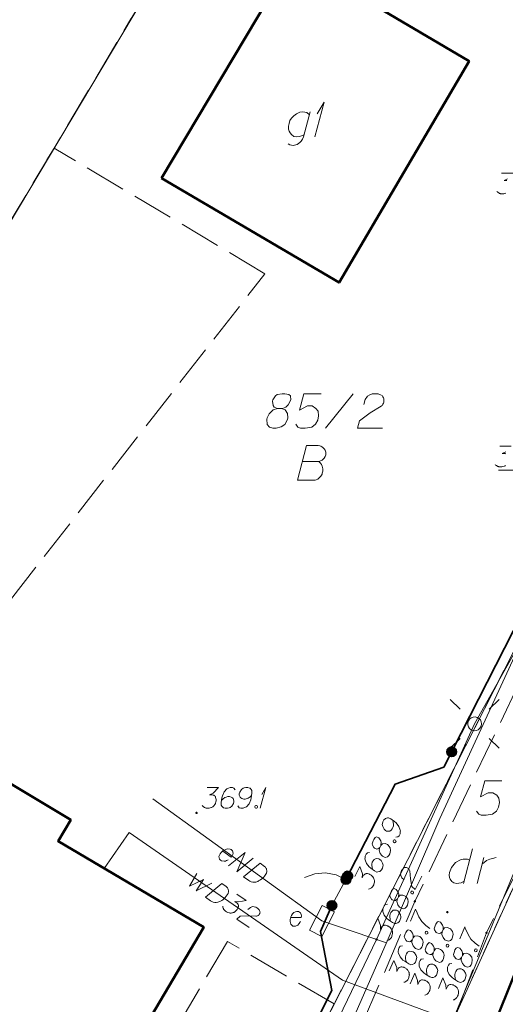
# Model space of a CAD drawing. Header units: metres. Extents: x 5554594 to 5556205, y 5636132 to 5636668.
# Tile 53 of 168: x 5555283 to 5555301, y 5636261 to 5636297. Entities that reach past the tile are written whole.
import ezdxf

# ---------------------------------------------------------------- set-up
doc = ezdxf.new("R2010")
doc.units = ezdxf.units.M
doc.header["$MEASUREMENT"] = 0
doc.header["$XCLIPFRAME"] = 0
for name, pattern in [('L_0_06', [2, 1.5, -0.5]), ('PRZER1-1', [2, 1, -1]), ('PRZER3-1', [4, 3, -1])]:
    doc.linetypes.add(name, pattern=pattern)
for name, color, linetype, lineweight in [('#digitalizacja', 7, 'Continuous', 18), ('#RASTER', 7, 'Continuous', 18), ('#skartowane', 7, 'Continuous', 18), ('#zmodyfikowane', 7, 'Continuous', 18)]:
    doc.layers.add(name, color=color, linetype=linetype, lineweight=lineweight)
for name, color, linetype, lineweight, true_color in [('GESBZO', 18, 'Continuous', 50, 0x0a0909), ('GESBZO_O', 18, 'Continuous', 50, 0x0a0909), ('GESDZI', 18, 'Continuous', 18, 0x0a0909), ('GESDZI_O', 18, 'Continuous', 18, 0x0a0909), ('GESKKL', 96, 'PRZER3-1', 18, 0x008000), ('GESUZY', 96, 'PRZER1-1', 18, 0x008000), ('GESUZY_O', 96, 'PRZER1-1', 18, 0x008000), ('GULENN', 1, 'Continuous', 18, 0xff0000), ('GUPESH', 1, 'Continuous', 18, 0xff0000), ('GUPESH_O', 1, 'Continuous', 18, 0xff0000)]:
    doc.layers.add(name, color=color, linetype=linetype, lineweight=lineweight, true_color=true_color)
picture_1 = doc.add_image_def('image1.tif', size_in_pixel=(18897, 11811))

# ---------------------------------------------------------------- blocks, each defined once
blk = doc.blocks.new('SZAFA1_2')
at = {"color": 0, "flags": 128}
blk.add_lwpolyline([(-1, -0.5), (-1, 0.5), (1, 0.5), (1, -0.5), (-1, -0.5)], close=True, dxfattribs=at)
blk = doc.blocks.new('KOLO')
blk.add_hatch(color=0).paths.add_polyline_path([(0, -0.5), (-0.12941, -0.482963), (-0.25, -0.433013), (-0.353553, -0.353553), (-0.433013, -0.25), (-0.482963, -0.12941), (-0.5, 0), (-0.482963, 0.12941), (-0.433013, 0.25), (-0.353553, 0.353553), (-0.25, 0.433013), (-0.12941, 0.482963), (0, 0.5), (0.12941, 0.482963), (0.25, 0.433013), (0.353553, 0.353553), (0.433013, 0.25), (0.482963, 0.12941), (0.5, 0), (0.482963, -0.12941), (0.433013, -0.25), (0.353553, -0.353553), (0.25, -0.433013), (0.12941, -0.482963)])
blk = doc.blocks.new('SUSM01_01_2')
at = {"color": 0, "flags": 128}
for points in [[(-0.353553, 0.353553), (-0.212132, 0.212132)], [(0.353553, 0.353553), (0.212132, 0.212132)], [(-0.353553, -0.353553), (-0.212132, -0.212132)], [(0.353553, -0.353553), (0.212132, -0.212132)]]:
    blk.add_lwpolyline(points, dxfattribs=at)
blk.add_lwpolyline([(0.1, 0), (0.093969, -0.034202), (0.076604, -0.064279), (0.05, -0.086603), (0.025882, -0.096593), (0, -0.1), (-0.025882, -0.096593), (-0.05, -0.086603), (-0.073305, -0.068017), (-0.090097, -0.043388), (-0.098883, -0.014904), (-0.098883, 0.014904), (-0.090097, 0.043388), (-0.073305, 0.068017), (-0.05, 0.086603), (-0.022252, 0.097493), (0.007473, 0.09972), (0.036534, 0.093087), (0.062349, 0.078183), (0.082624, 0.056332), (0.095557, 0.029476), (0.1, 0)], close=True, dxfattribs=at)
blk = doc.blocks.new('*U106')
at = {"layer": 'GESBZO_O', "color": 7, "linetype": 'ByBlock', "lineweight": 18, "flags": 128}
for points in [[(5555293.816, 5636293.766), (5555293.57, 5636292.86), (5555293.53, 5636292.772), (5555293.491, 5636292.693), (5555293.442, 5636292.644), (5555293.343, 5636292.575), (5555293.196, 5636292.535), (5555293.078, 5636292.565), (5555293.019, 5636292.604)], [(5555293.589, 5636292.929), (5555293.521, 5636292.9), (5555293.432, 5636292.87), (5555293.314, 5636292.86), (5555293.215, 5636292.87), (5555293.137, 5636292.939), (5555293.087, 5636292.998), (5555293.048, 5636293.057), (5555293.028, 5636293.136), (5555293.028, 5636293.244), (5555293.048, 5636293.333), (5555293.078, 5636293.441), (5555293.137, 5636293.53), (5555293.225, 5636293.618), (5555293.314, 5636293.687), (5555293.432, 5636293.746), (5555293.55, 5636293.766), (5555293.688, 5636293.736), (5555293.786, 5636293.658)]]:
    blk.add_lwpolyline(points, dxfattribs=at)
blk = doc.blocks.new('*U107')
at = {"layer": 'GESBZO_O', "color": 7, "linetype": 'ByBlock', "lineweight": 18}
for q in [(5555293.983, 5636292.86), (5555294.072, 5636293.687)]:
    blk.add_line((5555294.318, 5636294.11), q, dxfattribs=at)
blk = doc.blocks.new('*U243')
at = {"layer": 'GESUZY_O', "color": 96, "linetype": 'ByBlock', "lineweight": 18, "true_color": 0x008000}
blk.add_line((5555299.703, 5636267.023), (5555299.379, 5636265.773), dxfattribs=at)
at = {"layer": 'GESUZY_O', "color": 96, "linetype": 'ByBlock', "lineweight": 18, "true_color": 0x008000, "flags": 128}
blk.add_lwpolyline([(5555299.595, 5636266.61), (5555299.526, 5636266.649), (5555299.359, 5636266.649), (5555299.261, 5636266.629), (5555299.083, 5636266.531), (5555298.936, 5636266.354), (5555298.867, 5636266.167), (5555298.857, 5636266.068), (5555298.867, 5636265.989), (5555298.896, 5636265.921), (5555298.955, 5636265.842), (5555299.024, 5636265.793), (5555299.133, 5636265.773), (5555299.211, 5636265.783), (5555299.29, 5636265.793), (5555299.398, 5636265.852)], dxfattribs=at)
blk = doc.blocks.new('*U244')
at = {"layer": 'GESUZY_O', "color": 96, "linetype": 'ByBlock', "lineweight": 18, "true_color": 0x008000}
blk.add_line((5555299.871, 5636265.773), (5555300.117, 5636266.708), dxfattribs=at)
at = {"layer": 'GESUZY_O', "color": 96, "linetype": 'ByBlock', "lineweight": 18, "true_color": 0x008000, "flags": 128}
blk.add_lwpolyline([(5555300.058, 5636266.482), (5555300.107, 5636266.521), (5555300.215, 5636266.6), (5555300.333, 5636266.649), (5555300.422, 5636266.678), (5555300.56, 5636266.708)], dxfattribs=at)
blk = doc.blocks.new('*U335')
at = {"layer": '#skartowane', "color": 7, "linetype": 'ByBlock', "lineweight": 18}
for q in [(5555292.002, 5636268.501), (5555292.055, 5636268.997)]:
    blk.add_line((5555292.203, 5636269.251), q, dxfattribs=at)

msp = doc.modelspace()

# ---------------------------------------------------------------- hatches: boundary and pattern name
at = {"layer": '#skartowane', "linetype": 'Continuous', "lineweight": 35}
h = msp.add_hatch(color=7, dxfattribs=at)
edge = h.paths.add_edge_path()
edge.add_arc((5555298.943, 5636270.546), 0.175, 0, 360)
h = msp.add_hatch(color=7, dxfattribs=at)
edge = h.paths.add_edge_path()
edge.add_arc((5555295.11, 5636265.92), 0.175, 0, 360)
msp.add_hatch(color=7, dxfattribs=at).paths.add_polyline_path([(5555295.008, 5636265.973), (5555295.212, 5636265.867, 2.676453)])
at = {"layer": '#skartowane', "lineweight": 35}
h = msp.add_hatch(color=7, dxfattribs=at)
edge = h.paths.add_edge_path()
edge.add_arc((5555295.11, 5636265.92), 0.045, 0, 360)
at = {"layer": '#skartowane', "linetype": 'Continuous', "lineweight": 18}
h = msp.add_hatch(color=7, dxfattribs=at)
edge = h.paths.add_edge_path()
edge.add_arc((5555297.61, 5636265.12), 0.045, 0, 360)
at = {"layer": '#skartowane', "linetype": 'Continuous', "lineweight": 35}
h = msp.add_hatch(color=7, dxfattribs=at)
edge = h.paths.add_edge_path()
edge.add_arc((5555294.6, 5636264.97), 0.175, 0, 360)
at = {"layer": '#skartowane', "linetype": 'Continuous', "lineweight": 18}
h = msp.add_hatch(color=7, dxfattribs=at)
edge = h.paths.add_edge_path()
edge.add_arc((5555298.79, 5636264.73), 0.045, 0, 360)
h = msp.add_hatch(color=7, dxfattribs=at)
edge = h.paths.add_edge_path()
edge.add_arc((5555300.21, 5636263.98), 0.045, 0, 360)
at = {"layer": '#zmodyfikowane', "linetype": 'Continuous', "lineweight": 18}
h = msp.add_hatch(color=7, dxfattribs=at)
edge = h.paths.add_edge_path()
edge.add_arc((5555289.69, 5636268.33), 0.045, 0, 360)

# ---------------------------------------------------------------- linework, layer by layer
at = {"layer": '#digitalizacja', "color": 1, "linetype": 'Continuous', "lineweight": 18}
msp.add_line((5555294.24, 5636264.41), (5555288.104, 5636268.842), dxfattribs=at)
at = {"layer": '#digitalizacja', "color": 5, "linetype": 'Continuous', "lineweight": 18}
msp.add_line((5555286.337, 5636266.314), (5555287.241, 5636267.621), dxfattribs=at)
at = {"layer": '#digitalizacja', "color": 5, "linetype": 'Continuous', "lineweight": 18, "flags": 128}
for points in [[(5555339.77, 5636363.092), (5555337.162, 5636356.758), (5555333.91, 5636346.86), (5555332.141, 5636340.262), (5555329.659, 5636333.256), (5555325.007, 5636321.927), (5555321.758, 5636311.173), (5555318.74, 5636301.601), (5555313.524, 5636290.896), (5555310.011, 5636284.703), (5555306.61, 5636278.7), (5555301.965, 5636267.989), (5555298.98, 5636260.79), (5555296.225, 5636254.68), (5555295.748, 5636253.835)], [(5555298.98, 5636260.79), (5555294.982, 5636262.265), (5555287.241, 5636267.621)], [(5555289.7, 5636266.137), (5555289.433, 5636265.668), (5555289.945, 5636265.91), (5555289.671, 5636265.503), (5555290.241, 5636265.777)], [(5555290.603, 5636265.771), (5555290.768, 5636265.656), (5555290.798, 5636265.628), (5555290.809, 5636265.613), (5555290.827, 5636265.587), (5555290.835, 5636265.567), (5555290.843, 5636265.547), (5555290.85, 5636265.506), (5555290.851, 5636265.476), (5555290.842, 5636265.411), (5555290.768, 5636265.304), (5555290.73, 5636265.259), (5555290.708, 5636265.238), (5555290.686, 5636265.217), (5555290.665, 5636265.196), (5555290.638, 5636265.179), (5555290.608, 5636265.156), (5555290.559, 5636265.126), (5555290.535, 5636265.113), (5555290.46, 5636265.087), (5555290.406, 5636265.081), (5555290.35, 5636265.084), (5555290.293, 5636265.095), (5555290.247, 5636265.112), (5555290.2, 5636265.137), (5555290.011, 5636265.268), (5555290.603, 5636265.771)], [(5555291.156, 5636265.388), (5555291.496, 5636265.152), (5555291.222, 5636265.098), (5555291.078, 5636265.119), (5555291.165, 5636265.058), (5555291.181, 5636265.04), (5555291.188, 5636265.028), (5555291.194, 5636265.017), (5555291.2, 5636265.005), (5555291.21, 5636264.977), (5555291.209, 5636264.956), (5555291.209, 5636264.935), (5555291.204, 5636264.917), (5555291.19, 5636264.876), (5555291.175, 5636264.844), (5555291.164, 5636264.829), (5555291.151, 5636264.809), (5555291.126, 5636264.784), (5555291.108, 5636264.768), (5555291.089, 5636264.752), (5555291.074, 5636264.74), (5555291.063, 5636264.734), (5555291.051, 5636264.728), (5555291.04, 5636264.721), (5555291.02, 5636264.713), (5555290.992, 5636264.704), (5555290.967, 5636264.7), (5555290.951, 5636264.697), (5555290.93, 5636264.697), (5555290.908, 5636264.697), (5555290.882, 5636264.701), (5555290.869, 5636264.703), (5555290.828, 5636264.717), (5555290.796, 5636264.732), (5555290.773, 5636264.741), (5555290.739, 5636264.764), (5555290.704, 5636264.796), (5555290.692, 5636264.811), (5555290.681, 5636264.826), (5555290.67, 5636264.841), (5555290.662, 5636264.86), (5555290.654, 5636264.88), (5555290.643, 5636264.916), (5555290.642, 5636264.946)], [(5555291.556, 5636264.824), (5555291.644, 5636264.899), (5555291.723, 5636264.931), (5555291.784, 5636264.925), (5555291.837, 5636264.909), (5555291.875, 5636264.89), (5555291.899, 5636264.874), (5555291.939, 5636264.838), (5555291.962, 5636264.809), (5555291.973, 5636264.794), (5555291.992, 5636264.759), (5555291.993, 5636264.729), (5555291.99, 5636264.703), (5555291.984, 5636264.685), (5555291.976, 5636264.663), (5555291.959, 5636264.638), (5555291.937, 5636264.617), (5555291.922, 5636264.606), (5555291.899, 5636264.593), (5555291.871, 5636264.584), (5555291.847, 5636264.58), (5555291.563, 5636264.596), (5555291.277, 5636264.586), (5555291.152, 5636264.479), (5555291.594, 5636264.173)]]:
    msp.add_lwpolyline(points, dxfattribs=at)
at = {"layer": '#digitalizacja', "color": 1, "linetype": 'Continuous', "lineweight": 18, "flags": 128}
for points in [[(5555296.575, 5636263.596), (5555298.518, 5636268.131), (5555302.155, 5636276.018), (5555306.857, 5636284.972), (5555313.243, 5636295.243), (5555318.859, 5636311.054), (5555321.295, 5636317.913), (5555324.549, 5636326.658), (5555327.853, 5636335.865), (5555329.677, 5636340.612)], [(5555290.641, 5636266.944), (5555290.948, 5636266.723), (5555290.987, 5636266.767), (5555291.008, 5636266.817), (5555291.02, 5636266.874), (5555290.994, 5636266.959), (5555290.95, 5636266.998), (5555290.905, 5636267.016), (5555290.831, 5636267.026), (5555290.773, 5636267.016), (5555290.707, 5636266.984), (5555290.66, 5636266.96), (5555290.582, 5636266.892), (5555290.544, 5636266.84), (5555290.518, 5636266.793), (5555290.504, 5636266.745), (5555290.524, 5636266.65), (5555290.558, 5636266.618), (5555290.6, 5636266.595), (5555290.605, 5636266.592), (5555290.688, 5636266.575), (5555290.746, 5636266.585), (5555290.777, 5636266.598), (5555290.786, 5636266.6), (5555290.841, 5636266.625)], [(5555290.85, 5636266.407), (5555291.452, 5636266.897), (5555291.147, 5636266.193), (5555291.749, 5636266.683)], [(5555291.998, 5636266.503), (5555292.161, 5636266.386), (5555292.191, 5636266.357), (5555292.202, 5636266.342), (5555292.219, 5636266.315), (5555292.226, 5636266.295), (5555292.234, 5636266.275), (5555292.24, 5636266.234), (5555292.241, 5636266.204), (5555292.23, 5636266.139), (5555292.154, 5636266.034), (5555292.115, 5636265.989), (5555292.093, 5636265.969), (5555292.071, 5636265.948), (5555292.049, 5636265.928), (5555292.022, 5636265.911), (5555291.991, 5636265.889), (5555291.941, 5636265.86), (5555291.918, 5636265.847), (5555291.841, 5636265.822), (5555291.787, 5636265.818), (5555291.732, 5636265.822), (5555291.675, 5636265.834), (5555291.629, 5636265.852), (5555291.583, 5636265.878), (5555291.396, 5636266.013), (5555291.998, 5636266.503)], [(5555284.639, 5636239.754), (5555291.106, 5636251.135), (5555296.575, 5636263.596)]]:
    msp.add_lwpolyline(points, dxfattribs=at)
at = {"layer": '#skartowane', "color": 7, "linetype": 'Continuous', "lineweight": 18}
for p, q in [((5555303.819, 5636280.761), (5555300.646, 5636280.761)), ((5555295.11, 5636265.92), (5555294.6, 5636264.97))]:
    msp.add_line(p, q, dxfattribs=at)
at = {"layer": '#skartowane', "color": 7, "linetype": 'L_0_06', "lineweight": 18, "flags": 128}
msp.add_lwpolyline([(5555319.91, 5636279.38), (5555323.03, 5636275.28), (5555329.28, 5636268.46), (5555334.03, 5636263.4), (5555345.03, 5636252.49), (5555346.54, 5636251.45), (5555345.73, 5636247.93), (5555332.42, 5636261.49), (5555327.2, 5636266.8), (5555317.86, 5636277.41), (5555315.42, 5636280.01), (5555313.35, 5636281.16), (5555310.91, 5636281.48), (5555308.55, 5636280.93), (5555307.33, 5636278.49), (5555300.21, 5636263.98), (5555298.84, 5636260.31), (5555299.74, 5636259.03), (5555298.26, 5636255.27), (5555297.04, 5636255.1), (5555292.88, 5636247), (5555292.08, 5636246.05), (5555288.59, 5636239.37), (5555285.9, 5636234.86), (5555282.53, 5636231.41), (5555279.83, 5636229.99), (5555275.41, 5636228.95), (5555271.53, 5636229.31), (5555268.13, 5636230.4), (5555264.62, 5636232.17), (5555253.07, 5636239.68), (5555243.27, 5636245.93), (5555229.11, 5636254.41), (5555220.5, 5636258.77), (5555213.45, 5636261.65), (5555208.14, 5636263.06), (5555202.51, 5636263.31), (5555198.72, 5636262.51), (5555193.02, 5636260.05), (5555189.79, 5636257.33), (5555186.81, 5636252.47), (5555184.72, 5636245.33), (5555179.71, 5636245.97), (5555181.09, 5636251.46), (5555182.84, 5636255.67), (5555185.21, 5636259.68), (5555188.88, 5636264.05), (5555188.73, 5636266.82), (5555186.51, 5636270.36), (5555177.24, 5636279.14), (5555172.12, 5636284.35), (5555168.67, 5636288.73), (5555165.68, 5636293.64), (5555163.11, 5636298.61), (5555159.69, 5636305.28), (5555154.96, 5636314.88), (5555157.25, 5636316.15), (5555161.87, 5636306.69), (5555165.41, 5636299.79), (5555167.81, 5636295.12), (5555170.82, 5636290.32), (5555174.09, 5636286.04), (5555178.95, 5636281.15), (5555193.27, 5636269.09), (5555198.74, 5636266.34), (5555202.91, 5636266.53), (5555208.67, 5636266.05), (5555214.33, 5636264.32), (5555221.74, 5636261.36), (5555230.37, 5636257.02), (5555244.89, 5636248.46), (5555254.7, 5636242.22), (5555266.71, 5636234.85), (5555271.59, 5636232.9), (5555275.32, 5636232.51), (5555278.58, 5636233.38), (5555282.52, 5636236.11), (5555285.35, 5636239.7), (5555289.44, 5636247.37), (5555294.78, 5636258.52), (5555297.61, 5636265.12), (5555304.52, 5636279.57), (5555309.3, 5636287.58), (5555310.96, 5636291.13)], dxfattribs=at)
at = {"layer": '#skartowane', "color": 7, "linetype": 'Continuous', "lineweight": 18, "flags": 128}
for points in [[(5555300.757, 5636291.533), (5555301.171, 5636291.533)], [(5555300.976, 5636291.332), (5555300.846, 5636291.267), (5555300.952, 5636291.267)], [(5555300.911, 5636290.807), (5555300.869, 5636290.795), (5555300.834, 5636290.789), (5555300.81, 5636290.783), (5555300.769, 5636290.783), (5555300.722, 5636290.789), (5555300.704, 5636290.795), (5555300.686, 5636290.801), (5555300.669, 5636290.807), (5555300.651, 5636290.818), (5555300.633, 5636290.83), (5555300.604, 5636290.854), (5555300.586, 5636290.877)], [(5555290.071, 5636269.251), (5555290.484, 5636269.251), (5555290.289, 5636269.05), (5555290.16, 5636268.985), (5555290.266, 5636268.985), (5555290.289, 5636268.979), (5555290.301, 5636268.974), (5555290.313, 5636268.968), (5555290.325, 5636268.962), (5555290.349, 5636268.944), (5555290.36, 5636268.926), (5555290.372, 5636268.909), (5555290.378, 5636268.891), (5555290.39, 5636268.85), (5555290.396, 5636268.814), (5555290.396, 5636268.796), (5555290.396, 5636268.773), (5555290.39, 5636268.737), (5555290.384, 5636268.714), (5555290.378, 5636268.69), (5555290.372, 5636268.672), (5555290.366, 5636268.661), (5555290.36, 5636268.649), (5555290.354, 5636268.637), (5555290.343, 5636268.619), (5555290.325, 5636268.596), (5555290.307, 5636268.578), (5555290.295, 5636268.566), (5555290.278, 5636268.554), (5555290.26, 5636268.543), (5555290.236, 5636268.531), (5555290.225, 5636268.525), (5555290.183, 5636268.513), (5555290.148, 5636268.507), (5555290.124, 5636268.501), (5555290.083, 5636268.501), (5555290.036, 5636268.507), (5555290.018, 5636268.513), (5555290, 5636268.519), (5555289.982, 5636268.525), (5555289.965, 5636268.537), (5555289.947, 5636268.548), (5555289.917, 5636268.572), (5555289.9, 5636268.596)], [(5555291.093, 5636269.168), (5555291.045, 5636269.233), (5555290.992, 5636269.251), (5555290.91, 5636269.251), (5555290.85, 5636269.228), (5555290.815, 5636269.216), (5555290.785, 5636269.198), (5555290.691, 5636269.092), (5555290.626, 5636268.95), (5555290.608, 5636268.873), (5555290.585, 5636268.702), (5555290.585, 5636268.613), (5555290.608, 5636268.578), (5555290.656, 5636268.531), (5555290.673, 5636268.519), (5555290.732, 5636268.501), (5555290.809, 5636268.501), (5555290.868, 5636268.513), (5555290.91, 5636268.525), (5555290.969, 5636268.572), (5555291.028, 5636268.666), (5555291.045, 5636268.726), (5555291.045, 5636268.773), (5555291.016, 5636268.85), (5555290.992, 5636268.879), (5555290.951, 5636268.903), (5555290.88, 5636268.92), (5555290.827, 5636268.92), (5555290.762, 5636268.903), (5555290.721, 5636268.885), (5555290.65, 5636268.838), (5555290.614, 5636268.808), (5555290.597, 5636268.791)], [(5555291.193, 5636268.584), (5555291.24, 5636268.519), (5555291.293, 5636268.501), (5555291.376, 5636268.501), (5555291.435, 5636268.525), (5555291.47, 5636268.537), (5555291.5, 5636268.554), (5555291.594, 5636268.661), (5555291.659, 5636268.802), (5555291.677, 5636268.879), (5555291.701, 5636269.05), (5555291.701, 5636269.139), (5555291.677, 5636269.174), (5555291.63, 5636269.222), (5555291.612, 5636269.233), (5555291.553, 5636269.251), (5555291.476, 5636269.251), (5555291.417, 5636269.239), (5555291.376, 5636269.228), (5555291.317, 5636269.18), (5555291.258, 5636269.086), (5555291.24, 5636269.027), (5555291.24, 5636268.979), (5555291.27, 5636268.903), (5555291.293, 5636268.873), (5555291.335, 5636268.85), (5555291.405, 5636268.832), (5555291.459, 5636268.832), (5555291.524, 5636268.85), (5555291.565, 5636268.867), (5555291.636, 5636268.914), (5555291.671, 5636268.944), (5555291.689, 5636268.962)], [(5555291.837, 5636268.602), (5555291.866, 5636268.602), (5555291.884, 5636268.59), (5555291.902, 5636268.566), (5555291.902, 5636268.537), (5555291.884, 5636268.513), (5555291.866, 5636268.501), (5555291.837, 5636268.501), (5555291.819, 5636268.513), (5555291.801, 5636268.537), (5555291.801, 5636268.566), (5555291.819, 5636268.59), (5555291.837, 5636268.602)], [(5555296.916, 5636267.45), (5555296.995, 5636267.462), (5555297.036, 5636267.501), (5555297.073, 5636267.575), (5555297.079, 5636267.638), (5555297.085, 5636267.675), (5555297.083, 5636267.709), (5555297.032, 5636267.842), (5555296.936, 5636267.965), (5555296.876, 5636268.016), (5555296.734, 5636268.115), (5555296.656, 5636268.156), (5555296.613, 5636268.151), (5555296.55, 5636268.131), (5555296.531, 5636268.12), (5555296.488, 5636268.076), (5555296.453, 5636268.008), (5555296.436, 5636267.95), (5555296.428, 5636267.908), (5555296.443, 5636267.834), (5555296.5, 5636267.738), (5555296.544, 5636267.695), (5555296.586, 5636267.673), (5555296.668, 5636267.664), (5555296.705, 5636267.672), (5555296.745, 5636267.698), (5555296.793, 5636267.753), (5555296.817, 5636267.8), (5555296.831, 5636267.866), (5555296.835, 5636267.91), (5555296.825, 5636267.995), (5555296.815, 5636268.04), (5555296.808, 5636268.064)], [(5555296.338, 5636267.077), (5555296.376, 5636267.15), (5555296.382, 5636267.174), (5555296.388, 5636267.251), (5555296.37, 5636267.32), (5555296.298, 5636267.423), (5555296.221, 5636267.456), (5555296.176, 5636267.433), (5555296.123, 5636267.368), (5555296.096, 5636267.315), (5555296.06, 5636267.207), (5555296.07, 5636267.162), (5555296.121, 5636267.069), (5555296.145, 5636267.05), (5555296.229, 5636267.02), (5555296.272, 5636267.025), (5555296.338, 5636267.077), (5555296.316, 5636266.982), (5555296.354, 5636266.863), (5555296.411, 5636266.78), (5555296.434, 5636266.761), (5555296.537, 5636266.715), (5555296.614, 5636266.735), (5555296.667, 5636266.788), (5555296.7, 5636266.85), (5555296.725, 5636266.964), (5555296.716, 5636267.062), (5555296.646, 5636267.158), (5555296.617, 5636267.179), (5555296.53, 5636267.217), (5555296.435, 5636267.213), (5555296.376, 5636267.15)], [(5555296.824, 5636267.311), (5555296.838, 5636267.337), (5555296.857, 5636267.348), (5555296.886, 5636267.353), (5555296.912, 5636267.339), (5555296.925, 5636267.312), (5555296.927, 5636267.291), (5555296.914, 5636267.265), (5555296.895, 5636267.255), (5555296.866, 5636267.25), (5555296.84, 5636267.263), (5555296.827, 5636267.29), (5555296.824, 5636267.311)], [(5555295.969, 5636266.889), (5555295.889, 5636266.877), (5555295.849, 5636266.838), (5555295.811, 5636266.764), (5555295.805, 5636266.701), (5555295.799, 5636266.664), (5555295.802, 5636266.629), (5555295.853, 5636266.497), (5555295.949, 5636266.374), (5555296.009, 5636266.323), (5555296.15, 5636266.224), (5555296.229, 5636266.183), (5555296.271, 5636266.188), (5555296.335, 5636266.208), (5555296.354, 5636266.218), (5555296.397, 5636266.263), (5555296.432, 5636266.331), (5555296.448, 5636266.389), (5555296.457, 5636266.431), (5555296.442, 5636266.505), (5555296.385, 5636266.601), (5555296.341, 5636266.644), (5555296.299, 5636266.665), (5555296.217, 5636266.674), (5555296.18, 5636266.667), (5555296.14, 5636266.641), (5555296.092, 5636266.586), (5555296.067, 5636266.539), (5555296.053, 5636266.473), (5555296.05, 5636266.428), (5555296.059, 5636266.344), (5555296.07, 5636266.299), (5555296.077, 5636266.275)], [(5555295.427, 5636266.019), (5555295.616, 5636266.386), (5555295.705, 5636266.121), (5555295.704, 5636265.976), (5555295.752, 5636266.07), (5555295.768, 5636266.089), (5555295.779, 5636266.096), (5555295.79, 5636266.104), (5555295.8, 5636266.112), (5555295.827, 5636266.125), (5555295.848, 5636266.127), (5555295.869, 5636266.129), (5555295.888, 5636266.127), (5555295.93, 5636266.118), (5555295.964, 5636266.107), (5555295.98, 5636266.099), (5555296.001, 5636266.088), (5555296.03, 5636266.067), (5555296.048, 5636266.051), (5555296.066, 5636266.035), (5555296.079, 5636266.021), (5555296.087, 5636266.011), (5555296.095, 5636266), (5555296.103, 5636265.989), (5555296.113, 5636265.971), (5555296.126, 5636265.944), (5555296.133, 5636265.92), (5555296.138, 5636265.904), (5555296.141, 5636265.883), (5555296.143, 5636265.862), (5555296.143, 5636265.836), (5555296.143, 5636265.822), (5555296.134, 5636265.78), (5555296.123, 5636265.746), (5555296.118, 5636265.722), (5555296.099, 5636265.686), (5555296.072, 5636265.646), (5555296.058, 5636265.633), (5555296.045, 5636265.62), (5555296.032, 5636265.607), (5555296.013, 5636265.597), (5555295.994, 5636265.586), (5555295.96, 5636265.571), (5555295.931, 5636265.566)], [(5555297.452, 5636264.398), (5555297.638, 5636264.832), (5555297.653, 5636264.793), (5555297.754, 5636264.564), (5555297.86, 5636264.39), (5555298.011, 5636264.248), (5555298.155, 5636264.135)], [(5555293.108, 5636264.534), (5555293.486, 5636264.534), (5555293.492, 5636264.593), (5555293.48, 5636264.647), (5555293.456, 5636264.7), (5555293.386, 5636264.753), (5555293.327, 5636264.759), (5555293.279, 5636264.747), (5555293.214, 5636264.712), (5555293.173, 5636264.67), (5555293.138, 5636264.605), (5555293.114, 5636264.558), (5555293.09, 5636264.458), (5555293.09, 5636264.393), (5555293.096, 5636264.34), (5555293.114, 5636264.292), (5555293.185, 5636264.227), (5555293.232, 5636264.221), (5555293.279, 5636264.227), (5555293.285, 5636264.227), (5555293.362, 5636264.263), (5555293.403, 5636264.304), (5555293.421, 5636264.334), (5555293.427, 5636264.34), (5555293.456, 5636264.393)], [(5555298.603, 5636264.019), (5555298.636, 5636264.095), (5555298.639, 5636264.119), (5555298.64, 5636264.195), (5555298.618, 5636264.263), (5555298.538, 5636264.361), (5555298.46, 5636264.389), (5555298.416, 5636264.362), (5555298.367, 5636264.293), (5555298.344, 5636264.239), (5555298.316, 5636264.129), (5555298.329, 5636264.085), (5555298.387, 5636263.995), (5555298.412, 5636263.978), (5555298.498, 5636263.954), (5555298.54, 5636263.962), (5555298.603, 5636264.019), (5555298.587, 5636263.923), (5555298.634, 5636263.806), (5555298.697, 5636263.728), (5555298.722, 5636263.711), (5555298.827, 5636263.672), (5555298.902, 5636263.698), (5555298.952, 5636263.753), (5555298.98, 5636263.819), (5555298.997, 5636263.933), (5555298.981, 5636264.03), (5555298.904, 5636264.121), (5555298.874, 5636264.14), (5555298.784, 5636264.172), (5555298.69, 5636264.161), (5555298.636, 5636264.095)], [(5555299.238, 5636263.758), (5555299.424, 5636264.193), (5555299.44, 5636264.154), (5555299.541, 5636263.924), (5555299.646, 5636263.751), (5555299.797, 5636263.609), (5555299.941, 5636263.495)], [(5555297.515, 5636263.722), (5555297.548, 5636263.798), (5555297.552, 5636263.822), (5555297.552, 5636263.898), (5555297.53, 5636263.966), (5555297.45, 5636264.064), (5555297.372, 5636264.091), (5555297.328, 5636264.065), (5555297.279, 5636263.996), (5555297.256, 5636263.942), (5555297.228, 5636263.832), (5555297.241, 5636263.788), (5555297.3, 5636263.698), (5555297.324, 5636263.681), (5555297.411, 5636263.657), (5555297.452, 5636263.665), (5555297.515, 5636263.722), (5555297.5, 5636263.625), (5555297.546, 5636263.509), (5555297.609, 5636263.431), (5555297.634, 5636263.414), (5555297.739, 5636263.375), (5555297.814, 5636263.4), (5555297.864, 5636263.456), (5555297.892, 5636263.521), (5555297.909, 5636263.636), (5555297.893, 5636263.733), (5555297.816, 5636263.824), (5555297.786, 5636263.843), (5555297.697, 5636263.875), (5555297.602, 5636263.864), (5555297.548, 5636263.798)], [(5555297.983, 5636263.99), (5555297.995, 5636264.017), (5555298.013, 5636264.028), (5555298.042, 5636264.036), (5555298.069, 5636264.024), (5555298.084, 5636263.998), (5555298.087, 5636263.977), (5555298.076, 5636263.95), (5555298.058, 5636263.939), (5555298.029, 5636263.932), (5555298.002, 5636263.943), (5555297.987, 5636263.969), (5555297.983, 5636263.99)], [(5555297.16, 5636263.508), (5555297.082, 5636263.49), (5555297.044, 5636263.448), (5555297.012, 5636263.372), (5555297.01, 5636263.308), (5555297.007, 5636263.271), (5555297.012, 5636263.237), (5555297.072, 5636263.108), (5555297.177, 5636262.993), (5555297.241, 5636262.946), (5555297.389, 5636262.857), (5555297.47, 5636262.822), (5555297.512, 5636262.83), (5555297.574, 5636262.855), (5555297.592, 5636262.866), (5555297.631, 5636262.914), (5555297.662, 5636262.984), (5555297.674, 5636263.043), (5555297.679, 5636263.086), (5555297.659, 5636263.159), (5555297.596, 5636263.25), (5555297.548, 5636263.29), (5555297.505, 5636263.308), (5555297.423, 5636263.311), (5555297.386, 5636263.301), (5555297.348, 5636263.273), (5555297.304, 5636263.215), (5555297.283, 5636263.166), (5555297.274, 5636263.099), (5555297.274, 5636263.054), (5555297.289, 5636262.97), (5555297.303, 5636262.926), (5555297.312, 5636262.903)], [(5555298.275, 5636263.254), (5555298.307, 5636263.329), (5555298.311, 5636263.354), (5555298.312, 5636263.43), (5555298.29, 5636263.498), (5555298.21, 5636263.596), (5555298.131, 5636263.623), (5555298.088, 5636263.597), (5555298.039, 5636263.528), (5555298.016, 5636263.474), (5555297.988, 5636263.364), (5555298.001, 5636263.319), (5555298.059, 5636263.23), (5555298.084, 5636263.213), (5555298.17, 5636263.189), (5555298.212, 5636263.197), (5555298.275, 5636263.254), (5555298.259, 5636263.157), (5555298.306, 5636263.041), (5555298.369, 5636262.963), (5555298.393, 5636262.946), (5555298.499, 5636262.907), (5555298.574, 5636262.932), (5555298.624, 5636262.988), (5555298.652, 5636263.053), (5555298.669, 5636263.168), (5555298.653, 5636263.265), (5555298.576, 5636263.356), (5555298.546, 5636263.375), (5555298.456, 5636263.407), (5555298.362, 5636263.396), (5555298.307, 5636263.329)], [(5555298.743, 5636263.522), (5555298.755, 5636263.549), (5555298.773, 5636263.56), (5555298.801, 5636263.567), (5555298.829, 5636263.556), (5555298.843, 5636263.53), (5555298.847, 5636263.509), (5555298.836, 5636263.482), (5555298.818, 5636263.471), (5555298.789, 5636263.463), (5555298.762, 5636263.475), (5555298.747, 5636263.501), (5555298.743, 5636263.522)], [(5555299.302, 5636263.082), (5555299.334, 5636263.158), (5555299.338, 5636263.182), (5555299.339, 5636263.259), (5555299.316, 5636263.327), (5555299.237, 5636263.425), (5555299.158, 5636263.452), (5555299.115, 5636263.426), (5555299.066, 5636263.357), (5555299.043, 5636263.303), (5555299.015, 5636263.192), (5555299.028, 5636263.148), (5555299.086, 5636263.059), (5555299.111, 5636263.042), (5555299.197, 5636263.018), (5555299.239, 5636263.026), (5555299.302, 5636263.082), (5555299.286, 5636262.986), (5555299.333, 5636262.87), (5555299.395, 5636262.791), (5555299.42, 5636262.774), (5555299.526, 5636262.736), (5555299.601, 5636262.761), (5555299.65, 5636262.817), (5555299.678, 5636262.882), (5555299.695, 5636262.997), (5555299.679, 5636263.094), (5555299.602, 5636263.185), (5555299.572, 5636263.204), (5555299.483, 5636263.236), (5555299.388, 5636263.225), (5555299.334, 5636263.158)], [(5555299.77, 5636263.35), (5555299.782, 5636263.378), (5555299.799, 5636263.389), (5555299.828, 5636263.396), (5555299.855, 5636263.385), (5555299.87, 5636263.359), (5555299.874, 5636263.338), (5555299.862, 5636263.311), (5555299.844, 5636263.299), (5555299.816, 5636263.292), (5555299.789, 5636263.304), (5555299.774, 5636263.33), (5555299.77, 5636263.35)], [(5555297.92, 5636263.04), (5555297.841, 5636263.022), (5555297.804, 5636262.98), (5555297.772, 5636262.904), (5555297.77, 5636262.84), (5555297.767, 5636262.803), (5555297.772, 5636262.769), (5555297.832, 5636262.64), (5555297.937, 5636262.525), (5555298, 5636262.478), (5555298.148, 5636262.389), (5555298.23, 5636262.354), (5555298.272, 5636262.362), (5555298.334, 5636262.387), (5555298.352, 5636262.398), (5555298.391, 5636262.446), (5555298.421, 5636262.516), (5555298.434, 5636262.575), (5555298.439, 5636262.618), (5555298.419, 5636262.691), (5555298.355, 5636262.782), (5555298.308, 5636262.822), (5555298.265, 5636262.84), (5555298.183, 5636262.843), (5555298.146, 5636262.833), (5555298.108, 5636262.805), (5555298.064, 5636262.746), (5555298.043, 5636262.698), (5555298.034, 5636262.631), (5555298.034, 5636262.586), (5555298.049, 5636262.502), (5555298.062, 5636262.458), (5555298.072, 5636262.435)], [(5555296.681, 5636262.601), (5555296.844, 5636262.981), (5555296.952, 5636262.723), (5555296.961, 5636262.578), (5555297.002, 5636262.676), (5555297.017, 5636262.695), (5555297.027, 5636262.704), (5555297.037, 5636262.712), (5555297.047, 5636262.721), (5555297.073, 5636262.735), (5555297.094, 5636262.739), (5555297.115, 5636262.743), (5555297.134, 5636262.742), (5555297.176, 5636262.736), (5555297.211, 5636262.728), (5555297.227, 5636262.721), (5555297.249, 5636262.711), (5555297.279, 5636262.692), (5555297.299, 5636262.677), (5555297.318, 5636262.662), (5555297.332, 5636262.65), (5555297.341, 5636262.64), (5555297.349, 5636262.63), (5555297.358, 5636262.62), (5555297.369, 5636262.602), (5555297.384, 5636262.576), (5555297.393, 5636262.553), (5555297.399, 5636262.538), (5555297.403, 5636262.517), (5555297.407, 5636262.496), (5555297.409, 5636262.469), (5555297.41, 5636262.456), (5555297.404, 5636262.414), (5555297.395, 5636262.379), (5555297.392, 5636262.355), (5555297.375, 5636262.317), (5555297.351, 5636262.276), (5555297.339, 5636262.262), (5555297.326, 5636262.248), (5555297.314, 5636262.234), (5555297.296, 5636262.222), (5555297.278, 5636262.21), (5555297.245, 5636262.193), (5555297.216, 5636262.186)], [(5555298.946, 5636262.868), (5555298.868, 5636262.851), (5555298.831, 5636262.809), (5555298.798, 5636262.733), (5555298.797, 5636262.669), (5555298.794, 5636262.632), (5555298.798, 5636262.598), (5555298.859, 5636262.469), (5555298.963, 5636262.354), (5555299.027, 5636262.307), (5555299.175, 5636262.218), (5555299.256, 5636262.183), (5555299.298, 5636262.191), (5555299.36, 5636262.215), (5555299.378, 5636262.227), (5555299.418, 5636262.274), (5555299.448, 5636262.345), (5555299.46, 5636262.404), (5555299.466, 5636262.446), (5555299.446, 5636262.519), (5555299.382, 5636262.611), (5555299.335, 5636262.65), (5555299.291, 5636262.669), (5555299.209, 5636262.672), (5555299.173, 5636262.662), (5555299.135, 5636262.633), (5555299.091, 5636262.575), (5555299.07, 5636262.526), (5555299.06, 5636262.46), (5555299.06, 5636262.415), (5555299.076, 5636262.331), (5555299.089, 5636262.287), (5555299.098, 5636262.264)], [(5555297.441, 5636262.133), (5555297.604, 5636262.513), (5555297.712, 5636262.255), (5555297.72, 5636262.11), (5555297.762, 5636262.208), (5555297.777, 5636262.227), (5555297.787, 5636262.236), (5555297.797, 5636262.244), (5555297.807, 5636262.253), (5555297.833, 5636262.267), (5555297.854, 5636262.271), (5555297.875, 5636262.275), (5555297.893, 5636262.274), (5555297.936, 5636262.268), (5555297.971, 5636262.26), (5555297.987, 5636262.253), (5555298.009, 5636262.243), (5555298.039, 5636262.224), (5555298.058, 5636262.209), (5555298.078, 5636262.194), (5555298.092, 5636262.182), (5555298.1, 5636262.172), (5555298.109, 5636262.162), (5555298.117, 5636262.152), (5555298.129, 5636262.134), (5555298.144, 5636262.108), (5555298.153, 5636262.085), (5555298.159, 5636262.07), (5555298.163, 5636262.049), (5555298.167, 5636262.028), (5555298.168, 5636262.001), (5555298.169, 5636261.988), (5555298.164, 5636261.945), (5555298.155, 5636261.911), (5555298.151, 5636261.887), (5555298.135, 5636261.849), (5555298.111, 5636261.808), (5555298.099, 5636261.794), (5555298.086, 5636261.78), (5555298.074, 5636261.766), (5555298.056, 5636261.754), (5555298.038, 5636261.742), (5555298.005, 5636261.725), (5555297.976, 5636261.718)], [(5555298.468, 5636261.962), (5555298.631, 5636262.342), (5555298.738, 5636262.084), (5555298.747, 5636261.939), (5555298.789, 5636262.036), (5555298.804, 5636262.056), (5555298.814, 5636262.064), (5555298.824, 5636262.073), (5555298.834, 5636262.081), (5555298.859, 5636262.096), (5555298.88, 5636262.1), (5555298.901, 5636262.104), (5555298.92, 5636262.102), (5555298.963, 5636262.097), (5555298.997, 5636262.088), (5555299.014, 5636262.081), (5555299.035, 5636262.072), (5555299.066, 5636262.053), (5555299.085, 5636262.038), (5555299.105, 5636262.023), (5555299.118, 5636262.011), (5555299.127, 5636262.001), (5555299.135, 5636261.991), (5555299.144, 5636261.981), (5555299.156, 5636261.963), (5555299.17, 5636261.937), (5555299.18, 5636261.914), (5555299.186, 5636261.898), (5555299.19, 5636261.877), (5555299.194, 5636261.856), (5555299.195, 5636261.83), (5555299.196, 5636261.817), (5555299.191, 5636261.774), (5555299.182, 5636261.739), (5555299.178, 5636261.715), (5555299.162, 5636261.677), (5555299.138, 5636261.636), (5555299.125, 5636261.622), (5555299.113, 5636261.608), (5555299.101, 5636261.594), (5555299.083, 5636261.583), (5555299.065, 5636261.571), (5555299.032, 5636261.553), (5555299.003, 5636261.546)]]:
    msp.add_lwpolyline(points, dxfattribs=at)
at = {"layer": '#skartowane', "color": 7, "linetype": 'Continuous', "lineweight": 35, "flags": 128}
for points in [[(5555307.46, 5636287.25), (5555298.66, 5636269.99), (5555296.89, 5636269.37), (5555295.11, 5636265.92)], [(5555294.6, 5636264.97), (5555294.19, 5636264.03), (5555294.6, 5636261.89), (5555284.46, 5636241.75), (5555282.65, 5636239.36), (5555280.44, 5636237.3), (5555277.57, 5636236.14), (5555274.71, 5636235.37), (5555271.67, 5636235.59), (5555268.78, 5636236.15), (5555266.05, 5636237.48), (5555263.48, 5636238.92), (5555256.02, 5636244.07), (5555263.72, 5636256.91)]]:
    msp.add_lwpolyline(points, dxfattribs=at)
at = {"layer": '#skartowane', "color": 5, "linetype": 'Continuous', "lineweight": 18, "flags": 128}
for points in [[(5555300.692, 5636281.628), (5555301.105, 5636281.628)], [(5555300.91, 5636281.428), (5555300.78, 5636281.363), (5555300.887, 5636281.363), (5555300.91, 5636281.357)], [(5555300.898, 5636280.932), (5555300.881, 5636280.92), (5555300.857, 5636280.908), (5555300.845, 5636280.902), (5555300.804, 5636280.89), (5555300.768, 5636280.884), (5555300.745, 5636280.878), (5555300.704, 5636280.878), (5555300.656, 5636280.884), (5555300.639, 5636280.89), (5555300.621, 5636280.896), (5555300.603, 5636280.902), (5555300.585, 5636280.914), (5555300.568, 5636280.926), (5555300.538, 5636280.949), (5555300.52, 5636280.973)]]:
    msp.add_lwpolyline(points, dxfattribs=at)
at = {"layer": '#skartowane', "color": 7, "flags": 128}
msp.add_lwpolyline([(5555293.611, 5636265.987), (5555293.98, 5636266.12), (5555294.37, 5636266.154), (5555294.755, 5636266.086), (5555295.11, 5636265.92)], dxfattribs=at)
at = {"layer": '#skartowane', "color": 7, "linetype": 'Continuous', "lineweight": 35, "flags": 128}
msp.add_lwpolyline([(5555295.008, 5636265.973), (5555295.212, 5636265.867, 2.676453), (5555295.008, 5636265.973)], format="xyb", close=True, dxfattribs=at)
at = {"layer": '#skartowane', "color": 7, "linetype": 'Continuous', "lineweight": 35}
for centre in [(5555298.943, 5636270.546), (5555295.11, 5636265.92), (5555294.6, 5636264.97)]:
    msp.add_circle(centre, 0.175, dxfattribs=at)
at = {"layer": '#zmodyfikowane', "color": 1, "linetype": 'Continuous', "lineweight": 18, "true_color": 0xff0000}
msp.add_line((5555296.584, 5636263.617), (5555294.24, 5636264.41), dxfattribs=at)
at = {"layer": '#zmodyfikowane', "color": 1, "linetype": 'Continuous', "lineweight": 18, "true_color": 0xff0000, "flags": 128}
msp.add_lwpolyline([(5555296.22, 5636263.74), (5555299.78, 5636271.56), (5555305.505, 5636281.74)], dxfattribs=at)
at = {"layer": 'GESBZO', "color": 7, "linetype": 'Continuous', "lineweight": 50, "flags": 128}
for points in [[(5555288.421, 5636291.356), (5555293.2, 5636299.367), (5555299.578, 5636295.6), (5555294.859, 5636287.57), (5555288.421, 5636291.356)], [(5555272.561, 5636262.055), (5555274.796, 5636265.837), (5555274.577, 5636266.672), (5555275.435, 5636268.072), (5555276.271, 5636268.291), (5555278.034, 5636271.262), (5555280.964, 5636269.518), (5555281.427, 5636270.289), (5555285.128, 5636268.082), (5555284.666, 5636267.301), (5555289.949, 5636264.18), (5555284.506, 5636254.963), (5555280.095, 5636257.584), (5555275.451, 5636260.34), (5555272.561, 5636262.055)], [(5555311.808, 5636264.379), (5555308.473, 5636256.165), (5555300.165, 5636259.826), (5555303.369, 5636267.8), (5555305.316, 5636266.953), (5555311.808, 5636264.379)]]:
    msp.add_lwpolyline(points, close=True, dxfattribs=at)
at = {"layer": 'GESDZI', "color": 96, "linetype": 'Continuous', "lineweight": 18, "flags": 128}
for points in [[(5555356.08, 5636382.6), (5555342.54, 5636360.36), (5555325.26, 5636314.3), (5555323.65, 5636312.16), (5555321.55, 5636300.85), (5555316.27, 5636290.41), (5555313.36, 5636286.16), (5555307.64, 5636279.94), (5555302.66, 5636268.89), (5555289.79, 5636240.47), (5555285.05, 5636232.31), (5555280.777, 5636227.568), (5555269.6, 5636229.495), (5555252.779, 5636239.857), (5555235.065, 5636250.769), (5555217.688, 5636259.628), (5555207.115, 5636262.659), (5555196.152, 5636261.309), (5555188.125, 5636254.905), (5555186.351, 5636245.801), (5555184.846, 5636238.084), (5555184.758, 5636205.86), (5555186.215, 5636197.478)], [(5555216.06, 5636266.31), (5555255.64, 5636244), (5555265.022, 5636237.714), (5555269.493, 5636235.495), (5555274.997, 5636234.98), (5555279.944, 5636236.523), (5555284.476, 5636241.337), (5555311.27, 5636293.99), (5555320.16, 5636317.28), (5555322.368, 5636323.208), (5555323.59, 5636326.49), (5555326.04, 5636333.05), (5555329.61, 5636344.98), (5555332.15, 5636353.64), (5555334.3, 5636361.82), (5555338.11, 5636369.71)], [(5555275.25, 5636316.495), (5555282.05, 5636311.75), (5555291.92, 5636304.86), (5555255.64, 5636244)]]:
    msp.add_lwpolyline(points, dxfattribs=at)
for points in [[(5555255.64, 5636244), (5555291.92, 5636304.86), (5555311.27, 5636293.99), (5555284.476, 5636241.337), (5555279.944, 5636236.523), (5555274.997, 5636234.98), (5555269.493, 5636235.495), (5555265.022, 5636237.714), (5555255.64, 5636244)], [(5555280.777, 5636227.568), (5555285.05, 5636232.31), (5555289.79, 5636240.47), (5555302.66, 5636268.89), (5555307.64, 5636279.94), (5555313.36, 5636286.16), (5555323.464, 5636270.143), (5555330.681, 5636262.484), (5555338.272, 5636254.204), (5555345.595, 5636246.667), (5555341.244, 5636240.506), (5555336.038, 5636234.966), (5555332.099, 5636232.226), (5555322.941, 5636229.367), (5555314.027, 5636226.763), (5555306.629, 5636221.293), (5555300.802, 5636216.239), (5555298.924, 5636211.274), (5555285.045, 5636223.354), (5555280.777, 5636227.568)]]:
    msp.add_lwpolyline(points, close=True, dxfattribs=at)
at = {"layer": 'GESDZI_O', "color": 96, "linetype": 'Continuous', "lineweight": 18}
msp.add_line((5555294.374, 5636282.286), (5555295.368, 5636283.536), dxfattribs=at)
at = {"layer": 'GESDZI_O', "color": 96, "linetype": 'Continuous', "lineweight": 18, "flags": 128}
for points in [[(5555292.632, 5636282.994), (5555292.77, 5636282.994), (5555292.809, 5636283.004), (5555292.927, 5636283.053), (5555293.016, 5636283.132), (5555293.114, 5636283.319), (5555293.104, 5636283.457), (5555293.036, 5636283.506), (5555292.898, 5636283.536), (5555292.799, 5636283.536), (5555292.612, 5636283.506), (5555292.553, 5636283.457), (5555292.455, 5636283.309), (5555292.445, 5636283.26), (5555292.465, 5636283.112), (5555292.504, 5636283.053), (5555292.632, 5636282.994), (5555292.475, 5636282.955), (5555292.327, 5636282.807), (5555292.248, 5636282.66), (5555292.238, 5636282.61), (5555292.248, 5636282.423), (5555292.337, 5636282.325), (5555292.455, 5636282.286), (5555292.573, 5636282.286), (5555292.76, 5636282.335), (5555292.898, 5636282.423), (5555292.986, 5636282.601), (5555292.996, 5636282.66), (5555292.986, 5636282.817), (5555292.908, 5636282.955), (5555292.77, 5636282.994)], [(5555294.207, 5636283.536), (5555293.587, 5636283.536), (5555293.429, 5636282.945), (5555293.715, 5636283.093), (5555293.882, 5636283.093), (5555294.02, 5636283.004), (5555294.098, 5636282.906), (5555294.118, 5636282.738), (5555294.089, 5636282.571), (5555294.01, 5636282.433), (5555293.872, 5636282.325), (5555293.636, 5636282.286), (5555293.459, 5636282.286), (5555293.37, 5636282.325), (5555293.291, 5636282.433)], [(5555295.762, 5636283.142), (5555295.811, 5636283.329), (5555295.89, 5636283.447), (5555295.978, 5636283.496), (5555296.067, 5636283.526), (5555296.136, 5636283.536), (5555296.185, 5636283.536), (5555296.274, 5636283.526), (5555296.333, 5636283.506), (5555296.362, 5636283.496), (5555296.421, 5636283.467), (5555296.451, 5636283.427), (5555296.47, 5636283.388), (5555296.48, 5636283.358), (5555296.49, 5636283.319), (5555296.49, 5636283.27), (5555296.48, 5636283.221), (5555296.47, 5636283.191), (5555296.451, 5636283.152), (5555296.421, 5636283.112), (5555296.392, 5636283.083), (5555295.988, 5636282.837), (5555295.604, 5636282.551), (5555295.535, 5636282.286), (5555296.431, 5636282.286)], [(5555300.766, 5636269.499), (5555300.146, 5636269.499), (5555299.989, 5636268.909), (5555300.274, 5636269.056), (5555300.442, 5636269.056), (5555300.579, 5636268.968), (5555300.658, 5636268.869), (5555300.678, 5636268.702), (5555300.648, 5636268.535), (5555300.57, 5636268.397), (5555300.432, 5636268.288), (5555300.196, 5636268.249), (5555300.018, 5636268.249), (5555299.93, 5636268.288), (5555299.851, 5636268.397)]]:
    msp.add_lwpolyline(points, dxfattribs=at)
at = {"layer": 'GESKKL', "color": 96, "linetype": 'PRZER3-1', "lineweight": 18, "ltscale": 0.5, "true_color": 0x008000}
msp.add_lwpolyline([(5555275.249, 5636316.493), (5555282.05, 5636311.75), (5555291.92, 5636304.86), (5555284.52, 5636292.447), (5555255.64, 5636244), (5555216.06, 5636266.31), (5555210.74, 5636267.97)], dxfattribs=at)
msp.add_lwpolyline([(5555255.64, 5636244), (5555265.022, 5636237.714), (5555269.493, 5636235.495), (5555274.997, 5636234.98), (5555279.944, 5636236.523), (5555284.476, 5636241.337), (5555294.683, 5636261.4), (5555290.811, 5636263.67), (5555283.663, 5636251.573), (5555270.013, 5636259.716), (5555277.529, 5636272.351), (5555279.243, 5636271.33), (5555292.171, 5636287.889), (5555284.52, 5636292.447), (5555255.64, 5636244)], close=True, dxfattribs=at)
at = {"layer": 'GESUZY', "color": 96, "linetype": 'PRZER1-1', "lineweight": 18, "ltscale": 0.5, "true_color": 0x008000}
for points in [[(5555254.635, 5636238.709), (5555259.12, 5636235.95), (5555269.6, 5636229.495), (5555274.29, 5636228.681), (5555280.777, 5636227.568), (5555285.05, 5636232.31), (5555289.79, 5636240.47), (5555302.66, 5636268.89), (5555307.64, 5636279.94), (5555313.36, 5636286.16), (5555316.27, 5636290.41), (5555321.55, 5636300.85), (5555323.65, 5636312.16), (5555325.26, 5636314.3), (5555342.54, 5636360.36), (5555356.08, 5636382.6)], [(5555338.11, 5636369.71), (5555334.3, 5636361.82), (5555332.15, 5636353.64), (5555329.61, 5636344.98), (5555328.029, 5636339.695), (5555326.04, 5636333.05), (5555323.59, 5636326.49), (5555322.368, 5636323.208), (5555320.16, 5636317.28), (5555311.27, 5636293.99), (5555294.683, 5636261.4), (5555284.476, 5636241.337), (5555279.944, 5636236.523), (5555274.997, 5636234.98), (5555269.493, 5636235.495), (5555265.022, 5636237.714), (5555255.64, 5636244), (5555216.06, 5636266.31)], [(5555275.249, 5636316.493), (5555282.05, 5636311.75), (5555291.92, 5636304.86), (5555284.52, 5636292.447), (5555255.64, 5636244), (5555216.06, 5636266.31), (5555210.74, 5636267.97), (5555208.46, 5636266.82), (5555202.73, 5636267.2), (5555198.92, 5636266.95), (5555193.68, 5636269.44), (5555177.22, 5636283.54), (5555171.85, 5636302.33), (5555191.001, 5636341.927)], [(5555308.747, 5636234.156), (5555289.79, 5636240.47), (5555302.66, 5636268.89), (5555307.64, 5636279.94), (5555313.36, 5636286.16), (5555323.464, 5636270.143)]]:
    msp.add_lwpolyline(points, dxfattribs=at)
at = {"layer": 'GESUZY_O', "color": 96, "linetype": 'Continuous', "lineweight": 18, "true_color": 0x008000, "flags": 128}
msp.add_lwpolyline([(5555293.535, 5636281.081), (5555294.126, 5636281.081), (5555294.165, 5636281.091), (5555294.253, 5636281.13), (5555294.322, 5636281.199), (5555294.362, 5636281.258), (5555294.381, 5636281.318), (5555294.381, 5636281.347), (5555294.381, 5636281.386), (5555294.381, 5636281.416), (5555294.362, 5636281.485), (5555294.322, 5636281.534), (5555294.263, 5636281.593), (5555294.234, 5636281.613), (5555294.194, 5636281.632), (5555294.165, 5636281.642), (5555294.106, 5636281.652), (5555293.683, 5636281.652), (5555293.348, 5636280.402), (5555293.998, 5636280.402), (5555294.027, 5636280.412), (5555294.086, 5636280.442), (5555294.116, 5636280.461), (5555294.204, 5636280.55), (5555294.244, 5636280.619), (5555294.253, 5636280.648), (5555294.273, 5636280.727), (5555294.273, 5636280.806), (5555294.263, 5636280.865), (5555294.253, 5636280.904), (5555294.224, 5636280.963), (5555294.185, 5636281.022), (5555294.165, 5636281.042), (5555294.126, 5636281.081)], dxfattribs=at)
at = {"layer": 'GULENN', "color": 1, "linetype": 'Continuous', "lineweight": 18, "true_color": 0xff0000, "flags": 128}
msp.add_lwpolyline([(5555270.87, 5636234.33), (5555274.44, 5636234.59), (5555277.62, 5636235.15), (5555281.05, 5636237.08), (5555283.64, 5636239.52), (5555287.06, 5636246.04), (5555293.51, 5636258.1), (5555296.22, 5636263.74)], dxfattribs=at)
at = {"layer": 'GUPESH_O', "color": 1, "linetype": 'Continuous', "lineweight": 18, "flags": 128}
for points in [[(5555297.227, 5636265.903), (5555297.139, 5636265.98), (5555297.097, 5636266.054), (5555297.095, 5636266.115), (5555297.102, 5636266.17), (5555297.116, 5636266.21), (5555297.129, 5636266.236), (5555297.158, 5636266.281), (5555297.184, 5636266.307), (5555297.197, 5636266.321), (5555297.229, 5636266.344), (5555297.258, 5636266.35), (5555297.285, 5636266.35), (5555297.303, 5636266.347), (5555297.327, 5636266.342), (5555297.353, 5636266.329), (5555297.377, 5636266.31), (5555297.39, 5636266.297), (5555297.406, 5636266.276), (5555297.419, 5636266.249), (5555297.427, 5636266.226), (5555297.451, 5636265.943), (5555297.501, 5636265.661), (5555297.626, 5636265.552), (5555297.866, 5636266.033)], [(5555296.979, 5636265.209), (5555297.016, 5636265.283), (5555297.021, 5636265.307), (5555297.026, 5636265.383), (5555297.008, 5636265.452), (5555296.934, 5636265.555), (5555296.857, 5636265.586), (5555296.812, 5636265.563), (5555296.759, 5636265.497), (5555296.733, 5636265.444), (5555296.699, 5636265.335), (5555296.709, 5636265.291), (5555296.762, 5636265.198), (5555296.786, 5636265.18), (5555296.871, 5636265.151), (5555296.913, 5636265.156), (5555296.979, 5636265.209), (5555296.958, 5636265.114), (5555296.997, 5636264.995), (5555297.056, 5636264.913), (5555297.079, 5636264.895), (5555297.182, 5636264.85), (5555297.259, 5636264.871), (5555297.312, 5636264.924), (5555297.343, 5636264.987), (5555297.367, 5636265.101), (5555297.356, 5636265.198), (5555297.285, 5636265.293), (5555297.256, 5636265.315), (5555297.169, 5636265.351), (5555297.074, 5636265.346), (5555297.016, 5636265.283)], [(5555297.462, 5636265.449), (5555297.475, 5636265.476), (5555297.494, 5636265.486), (5555297.523, 5636265.492), (5555297.549, 5636265.478), (5555297.562, 5636265.452), (5555297.565, 5636265.431), (5555297.552, 5636265.404), (5555297.533, 5636265.394), (5555297.504, 5636265.389), (5555297.478, 5636265.402), (5555297.465, 5636265.428), (5555297.462, 5636265.449)], [(5555296.612, 5636265.016), (5555296.533, 5636265.003), (5555296.493, 5636264.963), (5555296.456, 5636264.889), (5555296.451, 5636264.826), (5555296.446, 5636264.789), (5555296.448, 5636264.754), (5555296.501, 5636264.622), (5555296.599, 5636264.501), (5555296.66, 5636264.451), (5555296.802, 5636264.353), (5555296.881, 5636264.314), (5555296.924, 5636264.319), (5555296.987, 5636264.34), (5555297.006, 5636264.351), (5555297.048, 5636264.395), (5555297.082, 5636264.464), (5555297.098, 5636264.522), (5555297.106, 5636264.565), (5555297.09, 5636264.638), (5555297.032, 5636264.734), (5555296.987, 5636264.776), (5555296.945, 5636264.797), (5555296.863, 5636264.805), (5555296.826, 5636264.797), (5555296.786, 5636264.77), (5555296.739, 5636264.715), (5555296.715, 5636264.667), (5555296.702, 5636264.601), (5555296.699, 5636264.556), (5555296.71, 5636264.472), (5555296.72, 5636264.427), (5555296.728, 5636264.403)], [(5555296.081, 5636264.139), (5555296.266, 5636264.509), (5555296.359, 5636264.245), (5555296.359, 5636264.099), (5555296.406, 5636264.194), (5555296.422, 5636264.213), (5555296.433, 5636264.221), (5555296.443, 5636264.229), (5555296.454, 5636264.237), (5555296.48, 5636264.25), (5555296.501, 5636264.253), (5555296.522, 5636264.255), (5555296.541, 5636264.253), (5555296.583, 5636264.245), (5555296.617, 5636264.234), (5555296.633, 5636264.226), (5555296.654, 5636264.216), (5555296.684, 5636264.195), (5555296.702, 5636264.179), (5555296.721, 5636264.163), (5555296.734, 5636264.15), (5555296.742, 5636264.139), (5555296.75, 5636264.129), (5555296.757, 5636264.118), (5555296.768, 5636264.1), (5555296.781, 5636264.073), (5555296.789, 5636264.049), (5555296.794, 5636264.034), (5555296.797, 5636264.012), (5555296.8, 5636263.991), (5555296.8, 5636263.965), (5555296.8, 5636263.952), (5555296.792, 5636263.909), (5555296.781, 5636263.875), (5555296.776, 5636263.851), (5555296.758, 5636263.814), (5555296.731, 5636263.775), (5555296.718, 5636263.761), (5555296.705, 5636263.748), (5555296.692, 5636263.735), (5555296.673, 5636263.725), (5555296.655, 5636263.714), (5555296.62, 5636263.698), (5555296.591, 5636263.693)]]:
    msp.add_lwpolyline(points, dxfattribs=at)

# ---------------------------------------------------------------- block references
at = {"layer": '#skartowane', "color": 7, "linetype": 'Continuous', "lineweight": 18}
msp.add_blockref('*U335', (0, 0), dxfattribs=at)
at = {"layer": '#skartowane', "color": 7, "lineweight": 18, "xscale": 0.5, "yscale": 0.5, "zscale": 0.5, "rotation": 242.70888908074}
msp.add_blockref('SZAFA1_2', (5555294.24, 5636264.41), dxfattribs=at)
at = {"layer": '#zmodyfikowane', "color": 7, "lineweight": 18, "xscale": 2.499999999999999, "yscale": 2.499999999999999, "zscale": 2.499999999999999, "rotation": 359.9999974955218}
msp.add_blockref('SUSM01_01_2', (5555299.78, 5636271.56), dxfattribs=at)
at = {"layer": 'GESBZO_O', "color": 7, "linetype": 'Continuous', "lineweight": 18}
for name in ['*U107', '*U106']:
    msp.add_blockref(name, (0, 0), dxfattribs=at)
at = {"layer": 'GESUZY_O', "color": 96, "linetype": 'Continuous', "lineweight": 18, "true_color": 0x008000}
for name in ['*U243', '*U244']:
    msp.add_blockref(name, (0, 0), dxfattribs=at)
at = {"layer": 'GUPESH', "color": 1, "lineweight": 18, "true_color": 0xff0000, "xscale": 0.09, "yscale": 0.09, "zscale": 0.09, "rotation": 90}
msp.add_blockref('KOLO', (5555296.22, 5636263.74), dxfattribs=at)

# ---------------------------------------------------------------- pictures from other files: only their frames are drawn
at = {"layer": '#RASTER', "color": 252, "linetype": 'Continuous', "lineweight": 18}
image = msp.add_image(picture_1, insert=(5554593.51, 5636131.7), size_in_units=(811.166, 518.086), dxfattribs=at)
image.set_boundary_path([(-0.5, -0.5), (-0.5, 11810.5), (18896.5, 11810.5), (18896.5, -0.5), (-0.5, -0.5)])
image.dxf.flags = 15

doc.saveas('drawing.dxf')
